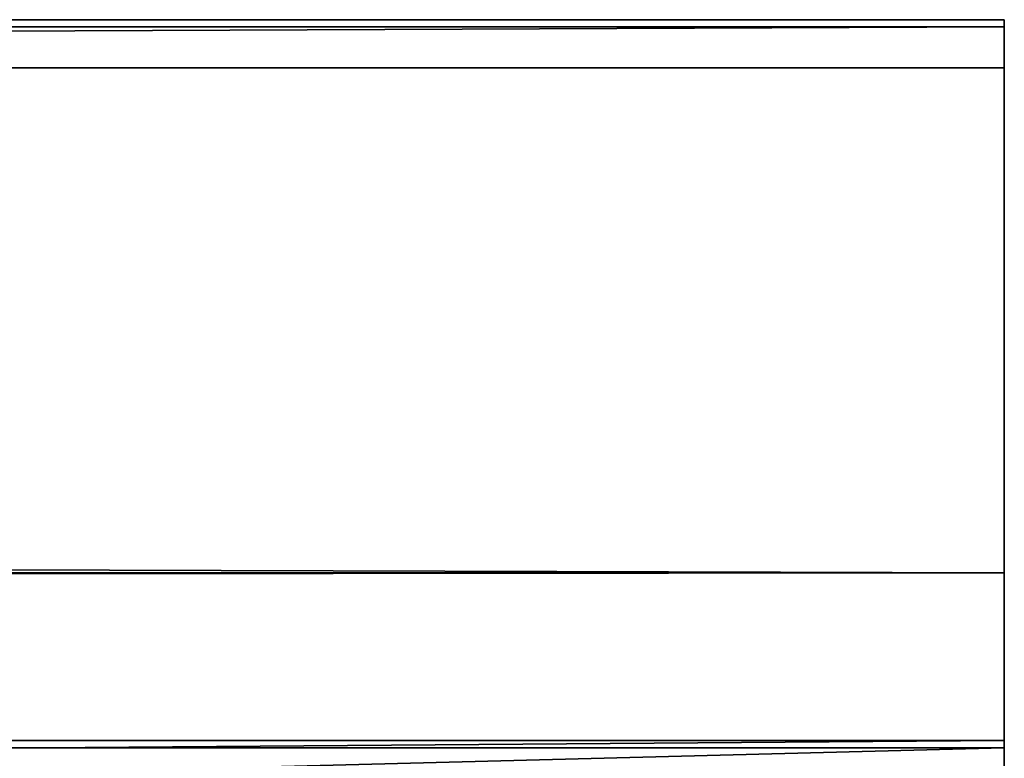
# Model space of a CAD drawing. Extents: x 659 to 1111, y 0 to 289.
# Tile 201 of 208: x 1106.68 to 1109.31, y 22.42 to 24.39. Entities that reach past the tile are written whole.
import ezdxf

# ---------------------------------------------------------------- set-up
doc = ezdxf.new("R2010")
doc.units = 0
doc.header["$LTSCALE"] = 25.4
doc.layers.get('0').update_dxf_attribs({"color": 13, "linetype": 'CONTINUOUS'})

# ---------------------------------------------------------------- blocks, each defined once
blk = doc.blocks.new('GIOTTO-LED-S-8168_STL')
at = {"color": 44}
for p, q in [((452.3546, 20.0866, 266.2856), (4.3546, 22.5273, 269.6383)), ((452.3546, 20.0866, 266.2856), (4.3546, 22.5273, 269.6383)), ((452.3546, 22.5273, 269.6383), (452.3546, 20.0866, 266.2856)), ((452.3546, 22.5273, 269.6383), (452.3546, 20.0866, 266.2856)), ((452.3546, 20.0866, 266.2856), (4.3546, 20.0866, 266.2856)), ((452.3546, 20.0866, 266.2856), (4.3546, 20.0866, 266.2856)), ((452.3546, 16.4017, 264.3831), (4.3546, 20.0866, 266.2856)), ((452.3546, 16.4017, 264.3831), (4.3546, 20.0866, 266.2856)), ((452.3546, 20.0866, 266.2856), (452.3546, 16.4017, 264.3831)), ((452.3546, 20.0866, 266.2856), (452.3546, 16.4017, 264.3831)), ((452.3546, 20.0866, 266.2856), (452.3546, 16.0158, 264.3639)), ((452.3546, 20.0866, 266.2856), (452.3546, 16.0158, 264.3639)), ((452.3546, 20.0866, 266.2856), (452.3546, 15.88, 266.3054)), ((452.3546, 20.0866, 266.2856), (452.3546, 15.88, 266.3054)), ((452.3546, 20.0866, 266.2856), (452.3546, 9.1134, 277.771)), ((452.3546, 20.0866, 266.2856), (452.3546, 9.1134, 277.771)), ((452.3546, 16.4017, 264.3831), (4.3546, 16.4017, 264.3831)), ((452.3546, 16.4017, 264.3831), (4.3546, 16.4017, 264.3831)), ((452.3546, 16.0158, 264.3639), (4.3546, 16.4017, 264.3831)), ((452.3546, 16.0158, 264.3639), (4.3546, 16.4017, 264.3831)), ((452.3546, 16.0158, 264.3639), (452.3546, 16.4017, 264.3831)), ((452.3546, 16.0158, 264.3639), (452.3546, 16.4017, 264.3831)), ((452.3546, 16.0158, 264.3639), (4.3546, 16.0158, 264.3639)), ((452.3546, 16.0158, 264.3639), (4.3546, 16.0158, 264.3639)), ((452.3546, 15.6515, 264.4924), (4.3546, 16.0158, 264.3639)), ((452.3546, 15.6515, 264.4924), (4.3546, 16.0158, 264.3639)), ((452.3546, 15.6515, 264.4924), (452.3546, 16.0158, 264.3639)), ((452.3546, 16.0158, 264.3639), (452.3546, 15.88, 266.3054)), ((452.3546, 16.0158, 264.3639), (452.3546, 15.88, 266.3054)), ((452.3546, 15.6515, 264.4924), (452.3546, 16.0158, 264.3639)), ((452.3546, 15.88, 266.3054), (4.3546, 15.88, 266.3054)), ((4.3546, 15.88, 266.3054), (452.3546, 13.6998, 265.8385)), ((4.3546, 15.88, 266.3054), (452.3546, 13.6998, 265.8385)), ((4.3546, 9.1134, 277.771), (452.3546, 15.88, 266.3054)), ((4.3546, 9.1134, 277.771), (452.3546, 15.88, 266.3054)), ((452.3546, 15.88, 266.3054), (4.3546, 15.88, 266.3054)), ((452.3546, 13.6998, 265.8385), (452.3546, 15.88, 266.3054)), ((452.3546, 15.88, 266.3054), (452.3546, 9.1134, 277.771)), ((452.3546, 13.6998, 265.8385), (452.3546, 15.88, 266.3054)), ((452.3546, 15.6515, 264.4924), (452.3546, 15.88, 266.3054)), ((452.3546, 15.6515, 264.4924), (452.3546, 15.88, 266.3054)), ((452.3546, 15.88, 266.3054), (452.3546, 9.1134, 277.771)), ((452.3546, 13.6998, 265.8385), (4.3546, 15.6515, 264.4924)), ((4.3546, 15.6515, 264.4924), (452.3546, 15.6515, 264.4924)), ((452.3546, 13.6998, 265.8385), (4.3546, 15.6515, 264.4924)), ((4.3546, 15.6515, 264.4924), (452.3546, 15.6515, 264.4924)), ((452.3546, 15.6515, 264.4924), (452.3546, 13.6998, 265.8385)), ((452.3546, 15.6515, 264.4924), (452.3546, 13.6998, 265.8385)), ((452.3546, 13.6998, 265.8385), (4.3546, 13.6998, 265.8385)), ((452.3546, 13.6998, 265.8385), (4.3546, 13.6998, 265.8385))]:
    blk.add_line(p, q, dxfattribs=at)
mesh = blk.add_polyface(dxfattribs=at)
corners = [(452.3546, 22.5273, 269.6383), (452.3546, 20.0866, 266.2856), (4.3546, 22.5273, 269.6383)]
mesh.append_faces([[corners[k] for k in face] for face in [(0, 1, 2)]], dxfattribs={"color": 44})
mesh = blk.add_polyface(dxfattribs=at)
corners = [(4.3546, 22.5273, 269.6383), (452.3546, 20.0866, 266.2856), (4.3546, 20.0866, 266.2856)]
mesh.append_faces([[corners[k] for k in face] for face in [(0, 1, 2)]], dxfattribs={"color": 44})
mesh = blk.add_polyface(dxfattribs=at)
corners = [(452.3546, 22.5273, 269.6383), (452.3546, 9.1134, 277.771), (452.3546, 20.0866, 266.2856)]
mesh.append_faces([[corners[k] for k in face] for face in [(0, 1, 2)]], dxfattribs={"color": 44})
mesh = blk.add_polyface(dxfattribs=at)
corners = [(452.3546, 16.4017, 264.3831), (4.3546, 20.0866, 266.2856), (452.3546, 20.0866, 266.2856)]
mesh.append_faces([[corners[k] for k in face] for face in [(0, 1, 2)]], dxfattribs={"color": 44})
mesh = blk.add_polyface(dxfattribs=at)
corners = [(452.3546, 16.4017, 264.3831), (4.3546, 16.4017, 264.3831), (4.3546, 20.0866, 266.2856)]
mesh.append_faces([[corners[k] for k in face] for face in [(0, 1, 2)]], dxfattribs={"color": 44})
mesh = blk.add_polyface(dxfattribs=at)
corners = [(452.3546, 20.0866, 266.2856), (452.3546, 16.0158, 264.3639), (452.3546, 16.4017, 264.3831)]
mesh.append_faces([[corners[k] for k in face] for face in [(0, 1, 2)]], dxfattribs={"color": 44})
mesh = blk.add_polyface(dxfattribs=at)
corners = [(452.3546, 20.0866, 266.2856), (452.3546, 15.88, 266.3054), (452.3546, 16.0158, 264.3639)]
mesh.append_faces([[corners[k] for k in face] for face in [(0, 1, 2)]], dxfattribs={"color": 44})
mesh = blk.add_polyface(dxfattribs=at)
corners = [(452.3546, 20.0866, 266.2856), (452.3546, 9.1134, 277.771), (452.3546, 15.88, 266.3054)]
mesh.append_faces([[corners[k] for k in face] for face in [(0, 1, 2)]], dxfattribs={"color": 44})
mesh = blk.add_polyface(dxfattribs=at)
corners = [(452.3546, 16.0158, 264.3639), (4.3546, 16.4017, 264.3831), (452.3546, 16.4017, 264.3831)]
mesh.append_faces([[corners[k] for k in face] for face in [(0, 1, 2)]], dxfattribs={"color": 44})
mesh = blk.add_polyface(dxfattribs=at)
corners = [(452.3546, 16.0158, 264.3639), (4.3546, 16.0158, 264.3639), (4.3546, 16.4017, 264.3831)]
mesh.append_faces([[corners[k] for k in face] for face in [(0, 1, 2)]], dxfattribs={"color": 44})
mesh = blk.add_polyface(dxfattribs=at)
corners = [(452.3546, 15.6515, 264.4924), (4.3546, 16.0158, 264.3639), (452.3546, 16.0158, 264.3639)]
mesh.append_faces([[corners[k] for k in face] for face in [(0, 1, 2)]], dxfattribs={"color": 44})
mesh = blk.add_polyface(dxfattribs=at)
corners = [(452.3546, 15.6515, 264.4924), (4.3546, 15.6515, 264.4924), (4.3546, 16.0158, 264.3639)]
mesh.append_faces([[corners[k] for k in face] for face in [(0, 1, 2)]], dxfattribs={"color": 44})
mesh = blk.add_polyface(dxfattribs=at)
corners = [(452.3546, 16.0158, 264.3639), (452.3546, 15.88, 266.3054), (452.3546, 15.6515, 264.4924)]
mesh.append_faces([[corners[k] for k in face] for face in [(0, 1, 2)]], dxfattribs={"color": 44})
mesh = blk.add_polyface(dxfattribs=at)
corners = [(452.3546, 15.88, 266.3054), (4.3546, 15.88, 266.3054), (452.3546, 13.6998, 265.8385)]
mesh.append_faces([[corners[k] for k in face] for face in [(0, 1, 2)]], dxfattribs={"color": 44})
mesh = blk.add_polyface(dxfattribs=at)
corners = [(452.3546, 13.6998, 265.8385), (4.3546, 15.88, 266.3054), (4.3546, 13.6998, 265.8385)]
mesh.append_faces([[corners[k] for k in face] for face in [(0, 1, 2)]], dxfattribs={"color": 44})
mesh = blk.add_polyface(dxfattribs=at)
corners = [(4.3546, 9.1134, 277.771), (452.3546, 15.88, 266.3054), (452.3546, 9.1134, 277.771)]
mesh.append_faces([[corners[k] for k in face] for face in [(0, 1, 2)]], dxfattribs={"color": 44})
mesh = blk.add_polyface(dxfattribs=at)
corners = [(4.3546, 9.1134, 277.771), (4.3546, 15.88, 266.3054), (452.3546, 15.88, 266.3054)]
mesh.append_faces([[corners[k] for k in face] for face in [(0, 1, 2)]], dxfattribs={"color": 44})
mesh = blk.add_polyface(dxfattribs=at)
corners = [(452.3546, 15.88, 266.3054), (452.3546, 13.6998, 265.8385), (452.3546, 15.6515, 264.4924)]
mesh.append_faces([[corners[k] for k in face] for face in [(0, 1, 2)]], dxfattribs={"color": 44})
mesh = blk.add_polyface(dxfattribs=at)
corners = [(452.3546, 13.6998, 265.8385), (4.3546, 15.6515, 264.4924), (452.3546, 15.6515, 264.4924)]
mesh.append_faces([[corners[k] for k in face] for face in [(0, 1, 2)]], dxfattribs={"color": 44})
mesh = blk.add_polyface(dxfattribs=at)
corners = [(452.3546, 13.6998, 265.8385), (4.3546, 13.6998, 265.8385), (4.3546, 15.6515, 264.4924)]
mesh.append_faces([[corners[k] for k in face] for face in [(0, 1, 2)]], dxfattribs={"color": 44})

msp = doc.modelspace()

# ---------------------------------------------------------------- block references
at = {"color": 0, "extrusion": (0, -1, -5.27356e-16)}
msp.add_blockref('GIOTTO-LED-S-8168_STL', (656.9536, 1175.6515, -288.75), dxfattribs=at)

doc.saveas('drawing.dxf')
